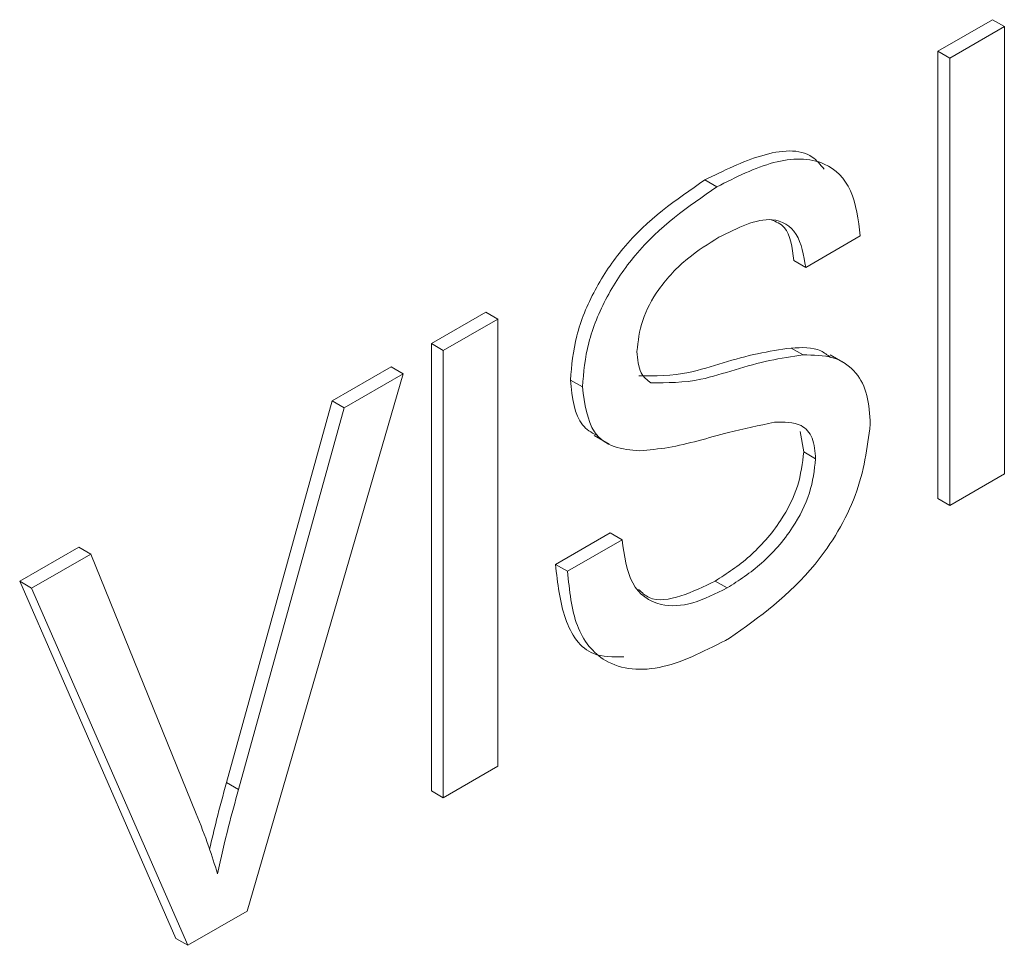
# Paper-space layout 'Sheet1' of a CAD drawing. Header units: millimetres. Extents: x 0 to 432, y 0 to 279.
# Tile 60 of 90: x 386.41 to 387.89, y 224.69 to 226.08. Entities that reach past the tile are written whole.
import ezdxf

# ---------------------------------------------------------------- set-up
doc = ezdxf.new("R2010")
doc.units = ezdxf.units.MM
doc.header["$LTSCALE"] = 0.5

psp = doc.layouts.new('Sheet1')

# ---------------------------------------------------------------- linework, layer by layer
at = {"color": 7, "linetype": 'Continuous', "lineweight": 15}
for p, q in [((387.7872, 226.0297), (387.8691, 226.077)), ((387.8052, 226.0194), (387.8871, 226.0667)), ((387.8871, 226.0667), (387.8691, 226.077)), ((387.8871, 226.0667), (387.8871, 225.396)), ((387.7872, 225.3591), (387.7872, 226.0297)), ((387.8052, 226.0194), (387.7872, 226.0297)), ((387.8052, 225.3488), (387.8052, 226.0194)), ((387.4558, 225.8263), (387.4378, 225.8367)), ((387.6711, 225.7529), (387.5892, 225.7056)), ((387.5892, 225.7056), (387.5713, 225.7159)), ((387.0278, 225.5913), (387.1097, 225.6386)), ((387.1276, 225.6282), (387.1097, 225.6386)), ((387.0457, 225.581), (387.1276, 225.6282)), ((387.1276, 225.6282), (387.1276, 224.9576)), ((387.0278, 224.9207), (387.0278, 225.5913)), ((387.0457, 225.581), (387.0278, 225.5913)), ((387.0457, 224.9103), (387.0457, 225.581)), ((387.5853, 225.5743), (387.5673, 225.5847)), ((387.6482, 225.5617), (387.6257, 225.5746)), ((386.8788, 225.5054), (386.9676, 225.5566)), ((386.9856, 225.5462), (386.9676, 225.5566)), ((386.9856, 225.5462), (386.7513, 224.7404)), ((386.8968, 225.495), (386.9856, 225.5462)), ((387.2542, 225.5263), (387.2362, 225.5366)), ((386.7205, 224.9333), (386.8788, 225.5054)), ((386.8968, 225.495), (386.8788, 225.5054)), ((386.7385, 224.9229), (386.8968, 225.495)), ((387.2717, 225.4534), (387.2942, 225.4404)), ((387.5862, 225.4289), (387.5808, 225.4596)), ((387.6041, 225.4185), (387.5862, 225.4289)), ((387.8871, 225.396), (387.8052, 225.3488)), ((387.8052, 225.3488), (387.7872, 225.3591)), ((387.2139, 225.2603), (387.2958, 225.3076)), ((387.3138, 225.2972), (387.2958, 225.3076)), ((386.4104, 225.2349), (386.4991, 225.2862)), ((386.5171, 225.2758), (386.4991, 225.2862)), ((387.2319, 225.2499), (387.3138, 225.2972)), ((386.4283, 225.2246), (386.5171, 225.2758)), ((386.5171, 225.2758), (386.6751, 224.8863)), ((387.2319, 225.2499), (387.2139, 225.2603)), ((386.6446, 224.6995), (386.4104, 225.2349)), ((386.4283, 225.2246), (386.4104, 225.2349)), ((386.6625, 224.6891), (386.4283, 225.2246)), ((387.4715, 225.2249), (387.4535, 225.2353)), ((387.1276, 224.9576), (387.0457, 224.9103)), ((386.7385, 224.9229), (386.7205, 224.9333)), ((387.0457, 224.9103), (387.0278, 224.9207)), ((386.7513, 224.7404), (386.6625, 224.6891)), ((386.6625, 224.6891), (386.6446, 224.6995))]:
    psp.add_line(p, q, dxfattribs=at)
for points, knots in [([(387.4378, 225.8367), (387.4662, 225.8507), (387.5229, 225.8786), (387.5901, 225.8853), (387.6112, 225.8597), (387.6167, 225.853)], [0, 0, 0, 0, 0.426424, 0.850656, 1, 1, 1, 1]), ([(387.4558, 225.8263), (387.4846, 225.8408), (387.542, 225.8698), (387.6163, 225.8705), (387.6618, 225.8255), (387.668, 225.7771), (387.6711, 225.7529)], [0, 0, 0, 0, 0.280797, 0.560151, 0.779877, 1, 1, 1, 1]), ([(387.2362, 225.5366), (387.2382, 225.5584), (387.2421, 225.602), (387.271, 225.6729), (387.3339, 225.7652), (387.395, 225.8072), (387.4378, 225.8367)], [0, 0, 0, 0, 0.1870287, 0.3741238, 0.5611402, 1, 1, 1, 1]), ([(387.2542, 225.5263), (387.2561, 225.5481), (387.26, 225.5916), (387.289, 225.6626), (387.3519, 225.7548), (387.413, 225.7968), (387.4558, 225.8263)], [0, 0, 0, 0, 0.1870287, 0.3741238, 0.5611402, 1, 1, 1, 1]), ([(387.5892, 225.7056), (387.5861, 225.7238), (387.5799, 225.7602), (387.533, 225.788), (387.4871, 225.7649), (387.4591, 225.7508)], [0, 0, 0, 0, 0.281097, 0.560287, 1, 1, 1, 1]), ([(387.5713, 225.7159), (387.5689, 225.7354), (387.5652, 225.7652), (387.5447, 225.7741), (387.5376, 225.7771)], [0, 0, 0, 0, 0.653884, 1, 1, 1, 1]), ([(387.4591, 225.7508), (387.4432, 225.741), (387.4117, 225.7215), (387.3698, 225.6785), (387.3412, 225.6257), (387.3378, 225.595), (387.3361, 225.5797)], [0, 0, 0, 0, 0.28129, 0.56082, 0.78068, 1, 1, 1, 1]), ([(387.3361, 225.5797), (387.3371, 225.5678), (387.3389, 225.5465), (387.3514, 225.5368), (387.3569, 225.5325)], [0, 0, 0, 0, 0.559617, 1, 1, 1, 1]), ([(387.339, 225.5429), (387.3635, 225.5429), (387.404, 225.5429), (387.4657, 225.5631), (387.5173, 225.5773), (387.5506, 225.5822), (387.5673, 225.5847)], [0, 0, 0, 0, 0.338408, 0.558974, 0.779535, 1, 1, 1, 1]), ([(387.5673, 225.5847), (387.5832, 225.5855), (387.6058, 225.5867), (387.6217, 225.5743), (387.6264, 225.5707)], [0, 0, 0, 0, 0.704953, 1, 1, 1, 1]), ([(387.3569, 225.5325), (387.3814, 225.5325), (387.422, 225.5325), (387.4836, 225.5527), (387.5352, 225.5669), (387.5686, 225.5719), (387.5853, 225.5743)], [0, 0, 0, 0, 0.338408, 0.558974, 0.779535, 1, 1, 1, 1]), ([(387.5853, 225.5743), (387.6007, 225.5742), (387.6314, 225.574), (387.6647, 225.552), (387.6833, 225.5156), (387.6851, 225.4854), (387.686, 225.4703)], [0, 0, 0, 0, 0.280371, 0.559909, 0.779859, 1, 1, 1, 1]), ([(387.2752, 225.454), (387.2677, 225.4583), (387.2434, 225.4724), (387.2392, 225.5104), (387.2362, 225.5366)], [0, 0, 0, 0, 0.309068, 1, 1, 1, 1]), ([(387.3399, 225.4308), (387.3269, 225.4318), (387.3008, 225.4339), (387.2635, 225.4594), (387.2577, 225.501), (387.2542, 225.5263)], [0, 0, 0, 0, 0.281445, 0.562273, 1, 1, 1, 1]), ([(387.5422, 225.4733), (387.5193, 225.4686), (387.4815, 225.4608), (387.4279, 225.4454), (387.3829, 225.4344), (387.3543, 225.432), (387.3399, 225.4308)], [0, 0, 0, 0, 0.339939, 0.560025, 0.780082, 1, 1, 1, 1]), ([(387.686, 225.4703), (387.6814, 225.435), (387.6721, 225.3643), (387.5933, 225.2336), (387.5199, 225.1815), (387.4751, 225.1496)], [0, 0, 0, 0, 0.279942, 0.56008, 1, 1, 1, 1]), ([(387.6041, 225.4185), (387.6032, 225.4295), (387.6013, 225.4516), (387.58, 225.4746), (387.5566, 225.4738), (387.5422, 225.4733)], [0, 0, 0, 0, 0.2800885, 0.5599705, 1, 1, 1, 1]), ([(387.4535, 225.2353), (387.471, 225.2466), (387.5057, 225.2692), (387.5507, 225.3198), (387.5803, 225.3782), (387.5842, 225.412), (387.5862, 225.4289)], [0, 0, 0, 0, 0.2809172, 0.5608127, 0.7805018, 1, 1, 1, 1]), ([(387.4715, 225.2249), (387.4889, 225.2362), (387.5237, 225.2588), (387.5686, 225.3094), (387.5982, 225.3678), (387.6022, 225.4016), (387.6041, 225.4185)], [0, 0, 0, 0, 0.2809172, 0.5608127, 0.7805018, 1, 1, 1, 1]), ([(387.3138, 225.2972), (387.3171, 225.2735), (387.3236, 225.2264), (387.3667, 225.1955), (387.4194, 225.199), (387.4541, 225.2163), (387.4715, 225.2249)], [0, 0, 0, 0, 0.280632, 0.558674, 0.779197, 1, 1, 1, 1]), ([(387.3162, 225.1217), (387.3002, 225.1215), (387.2603, 225.1209), (387.2235, 225.1753), (387.2171, 225.2319), (387.2139, 225.2603)], [0, 0, 0, 0, 0.249006, 0.624227, 1, 1, 1, 1]), ([(387.4751, 225.1496), (387.4412, 225.1321), (387.3738, 225.0971), (387.2888, 225.1042), (387.2409, 225.1636), (387.2349, 225.2211), (387.2319, 225.2499)], [0, 0, 0, 0, 0.280814, 0.559563, 0.77962, 1, 1, 1, 1]), ([(387.3385, 225.2227), (387.3435, 225.218), (387.3592, 225.2033), (387.4021, 225.2105), (387.4364, 225.227), (387.4535, 225.2353)], [0, 0, 0, 0, 0.192428, 0.595958, 1, 1, 1, 1]), ([(386.6952, 224.833), (386.6986, 224.8478), (386.7062, 224.8811), (386.7154, 224.9147), (386.7205, 224.9333)], [0, 0, 0, 0, 0.444555, 1, 1, 1, 1]), ([(386.707, 224.7965), (386.7123, 224.82), (386.7219, 224.8619), (386.7334, 224.9043), (386.7385, 224.9229)], [0, 0, 0, 0, 0.559972, 1, 1, 1, 1]), ([(386.6751, 224.8863), (386.6816, 224.8701), (386.6932, 224.8411), (386.7027, 224.8101), (386.707, 224.7965)], [0, 0, 0, 0, 0.559998, 1, 1, 1, 1])]:
    psp.add_open_spline(points, degree=3, knots=knots, dxfattribs=at)

doc.saveas('drawing.dxf')
